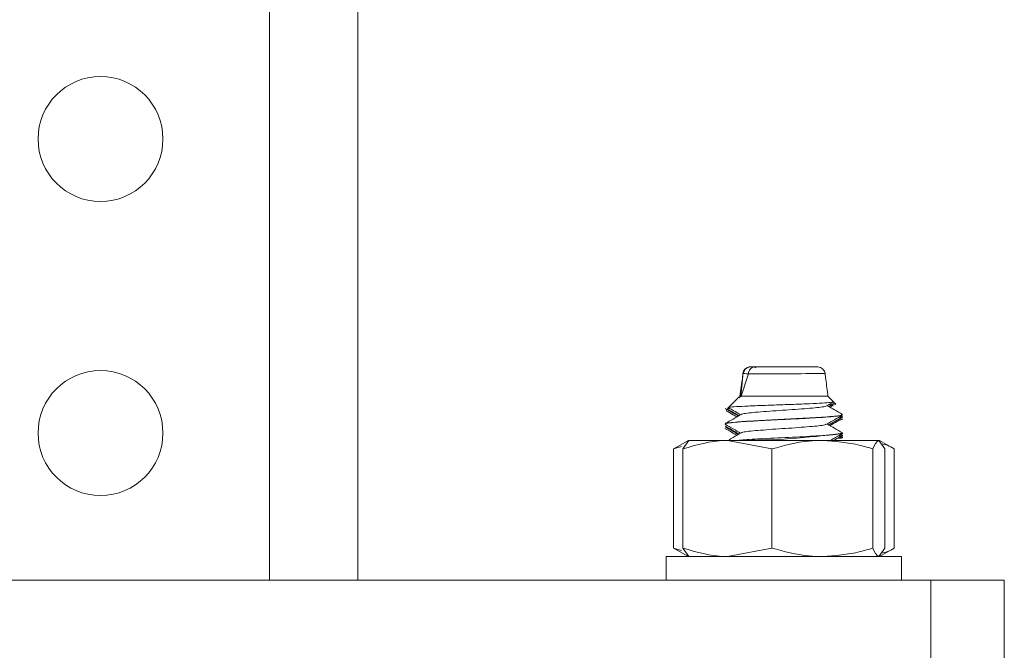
# Model space of a CAD drawing. Header units: millimetres. Extents: x -336 to 487, y -1247 to -28.
# Tile 47 of 49: x 417 to 484, y -451 to -408. Entities that reach past the tile are written whole.
import ezdxf

# ---------------------------------------------------------------- set-up
doc = ezdxf.new("R2010")
doc.units = ezdxf.units.MM

msp = doc.modelspace()

# ---------------------------------------------------------------- linework, layer by layer
at = {"color": 7, "linetype": 'Continuous', "lineweight": 0}
for p, q in [((433.515, -446.311), (433.515, -86.311)), ((466.104, -432.277), (466.103, -432.278))]:
    msp.add_line(p, q, dxfattribs=at)
at = {"color": 7, "linetype": 'Continuous', "lineweight": 15}
for p, q in [((439.515, -446.311), (439.515, -86.311)), ((466.247, -431.811), (466.249, -431.811)), ((470.777, -431.811), (470.777, -431.811)), ((470.811, -431.811), (470.811, -431.811)), ((471.287, -432.126), (471.282, -432.08)), ((465.722, -432.432), (465.515, -433.811)), ((465.686, -432.688), (465.517, -433.811)), ((465.679, -432.803), (465.561, -433.811)), ((466.102, -432.283), (465.603, -433.811)), ((465.669, -432.909), (465.726, -432.267)), ((465.726, -432.267), (465.726, -432.267)), ((465.671, -432.889), (465.577, -433.82)), ((465.433, -433.893), (464.767, -434.558)), ((465.476, -433.849), (465.433, -433.893)), ((465.46, -433.92), (465.603, -433.811)), ((465.564, -433.812), (465.585, -433.825)), ((471.515, -433.811), (465.603, -433.811)), ((471.875, -434.171), (471.515, -433.811)), ((464.63, -434.696), (464.589, -434.737)), ((464.678, -434.736), (464.615, -434.762)), ((464.767, -434.558), (464.683, -434.643)), ((471.421, -434.463), (471.862, -434.207)), ((471.566, -434.502), (471.906, -434.305)), ((471.578, -434.51), (471.945, -434.295)), ((471.863, -434.41), (471.728, -434.422)), ((471.952, -434.248), (471.875, -434.171)), ((472.054, -434.35), (471.975, -434.271)), ((472.038, -434.366), (471.979, -434.399)), ((472.449, -435.153), (472.418, -435.135)), ((472.424, -435.349), (472.419, -435.377)), ((472.505, -435.213), (472.485, -435.199)), ((472.515, -435.071), (472.515, -435.061)), ((472.515, -435.199), (472.515, -435.189)), ((472.515, -435.247), (472.515, -435.237)), ((472.515, -435.36), (472.515, -435.349)), ((464.515, -435.686), (464.515, -435.696)), ((464.515, -435.814), (464.515, -435.824)), ((464.515, -435.861), (464.515, -435.872)), ((464.515, -435.974), (464.515, -435.985)), ((462.015, -436.811), (461.059, -437.363)), ((461.647, -437.391), (462.053, -436.811)), ((464.676, -436.811), (462.017, -436.811)), ((467.704, -437.391), (464.676, -436.811)), ((471.138, -436.811), (464.676, -436.811)), ((474.977, -436.811), (471.138, -436.811)), ((472.443, -436.6), (472.35, -436.628)), ((472.473, -436.628), (472.352, -436.556)), ((472.449, -436.403), (472.418, -436.385)), ((472.515, -436.321), (472.515, -436.311)), ((472.515, -436.449), (472.515, -436.439)), ((472.515, -436.496), (472.515, -436.486)), ((472.515, -436.61), (472.515, -436.6)), ((475.382, -437.391), (474.977, -436.811)), ((475.971, -437.363), (475.015, -436.811)), ((461.545, -437.218), (461.01, -437.391)), ((461.01, -444.13), (461.01, -437.391)), ((461.647, -444.13), (461.647, -437.391)), ((467.704, -444.13), (467.704, -437.391)), ((474.571, -444.13), (474.571, -437.391)), ((475.382, -444.13), (475.382, -437.391)), ((476.02, -444.13), (476.02, -437.391)), ((461.545, -444.304), (461.01, -444.13)), ((461.059, -444.159), (462.015, -444.711)), ((461.647, -444.13), (462.053, -444.711)), ((467.704, -444.13), (464.676, -444.711)), ((475.382, -444.13), (474.977, -444.711)), ((475.015, -444.711), (475.971, -444.159)), ((460.515, -444.711), (460.515, -446.311)), ((476.515, -444.711), (460.515, -444.711)), ((476.515, -446.311), (476.515, -444.711)), ((478.515, -446.311), (363.515, -446.311)), ((478.515, -452.311), (478.515, -446.311)), ((478.515, -446.311), (483.515, -446.311)), ((483.515, -446.311), (483.515, -452.311))]:
    msp.add_line(p, q, dxfattribs=at)
at = {"color": 7, "linetype": 'Continuous', "lineweight": 15, "flags": 128}
msp.add_lwpolyline([(472.172, -436.527), (472.458, -436.482), (472.496, -436.468), (472.507, -436.462), (472.509, -436.46), (472.51, -436.46), (472.51, -436.46), (472.51, -436.46), (472.51, -436.46), (472.51, -436.46), (472.51, -436.46), (472.51, -436.46), (472.51, -436.46), (472.51, -436.46), (472.51, -436.459), (472.51, -436.459), (472.511, -436.458), (472.511, -436.449)], dxfattribs=at)
at = {"color": 7, "linetype": 'Continuous', "lineweight": 15}
for centre in [(422.015, -416.311), (422.015, -436.311)]:
    msp.add_circle(centre, 4.25, dxfattribs=at)
for centre, radius, start, end in [((466.247, -432.311), 0.5, 94.33782, 175.99221), ((466.254, -432.311), 0.5, 89.97809, 176.13072), ((470.823, -432.311), 0.5, 7.23357, 90.00085), ((465.415, -385.494), 51.316, 270.007, 277.92342)]:
    msp.add_arc(centre, radius, start, end, dxfattribs=at)
at = {"color": 7, "linetype": 'Continuous', "lineweight": 0}
msp.add_arc((467.754, -258.079), 174.206, 269.45718, 271.17042, dxfattribs=at)
at = {"color": 7, "linetype": 'Continuous', "lineweight": 15}
for points, knots in [([(466.224, -431.811), (466.214, -431.811), (466.192, -431.811), (466.114, -431.819), (465.992, -431.857), (465.856, -431.959), (465.757, -432.1), (465.736, -432.211), (465.726, -432.267)], [0, 0, 0, 0, 0.038783, 0.090414, 0.317828, 0.545224, 0.772612, 1, 1, 1, 1]), ([(466.103, -432.278), (466.111, -432.222), (466.127, -432.11), (466.209, -431.967), (466.324, -431.862), (466.43, -431.82), (466.5, -431.811), (466.522, -431.811), (466.53, -431.811)], [0, 0, 0, 0, 0.224163, 0.448327, 0.672497, 0.896683, 0.960779, 1, 1, 1, 1]), ([(466.224, -431.811), (466.229, -431.811), (466.241, -431.811), (466.327, -431.811), (466.438, -431.811), (466.514, -431.811), (466.53, -431.811)], [0, 0, 0, 0, 0.261201, 0.600248, 0.914316, 1, 1, 1, 1]), ([(466.53, -431.811), (466.614, -431.811), (466.843, -431.811), (467.282, -431.811), (467.874, -431.811), (468.529, -431.811), (469.314, -431.811), (470.009, -431.811), (470.524, -431.811), (470.791, -431.811), (470.811, -431.811), (470.818, -431.811)], [0, 0, 0, 0, 0.075952, 0.206634, 0.271259, 0.401901, 0.533126, 0.663604, 0.792337, 0.9193, 1, 1, 1, 1]), ([(466.72, -431.811), (466.712, -431.811), (466.695, -431.811), (466.634, -431.819), (466.583, -431.844), (466.542, -431.865)], [0, 0, 0, 0, 0.1220266, 0.2844757, 1, 1, 1, 1]), ([(466.615, -431.811), (466.637, -431.811), (466.669, -431.811), (466.708, -431.811), (466.72, -431.811)], [0, 0, 0, 0, 0.684323, 1, 1, 1, 1]), ([(469.477, -431.811), (469.627, -431.811), (469.777, -431.811), (469.881, -431.811), (469.881, -431.811)], [0, 0, 0, 0, 0.997139, 1, 1, 1, 1]), ([(465.726, -432.267), (465.726, -432.267), (465.725, -432.267), (465.721, -432.265), (465.734, -432.264), (465.744, -432.264)], [0, 0, 0, 0, 0.000151, 0.16219, 1, 1, 1, 1]), ([(466.103, -432.278), (466.103, -432.279), (466.103, -432.281), (466.102, -432.283), (466.102, -432.283)], [0, 0, 0, 0, 0.689924, 1, 1, 1, 1]), ([(471.515, -433.811), (471.467, -433.427), (471.402, -432.906), (471.337, -432.385), (471.32, -432.248)], [0, 0, 0, 0, 0.737213, 1, 1, 1, 1]), ([(465.58, -433.811), (465.58, -433.811), (465.577, -433.811), (465.586, -433.811), (465.597, -433.811), (465.603, -433.811)], [0, 0, 0, 0, 0.086751, 0.542725, 1, 1, 1, 1]), ([(464.527, -434.636), (464.707, -434.741), (465.004, -434.913), (465.301, -435.086), (465.418, -435.154)], [0, 0, 0, 0, 0.605083, 1, 1, 1, 1]), ([(464.598, -434.791), (464.757, -434.883), (464.998, -435.023), (465.239, -435.163), (465.321, -435.21)], [0, 0, 0, 0, 0.6586351, 1, 1, 1, 1]), ([(464.779, -434.64), (464.736, -434.644), (464.66, -434.651), (464.688, -434.658), (464.701, -434.661)], [0, 0, 0, 0, 0.566886, 1, 1, 1, 1]), ([(464.713, -434.697), (464.833, -434.767), (465.082, -434.911), (465.331, -435.056), (465.459, -435.13)], [0, 0, 0, 0, 0.4848342, 1, 1, 1, 1]), ([(471.863, -434.183), (471.873, -434.185), (471.947, -434.201), (471.725, -434.231), (471.185, -434.274), (470.293, -434.314), (469.196, -434.359), (467.99, -434.398), (466.817, -434.442), (465.801, -434.483), (465.091, -434.525), (464.741, -434.558), (464.78, -434.576), (464.788, -434.579)], [0, 0, 0, 0, 0.015175, 0.115405, 0.218252, 0.321046, 0.426207, 0.532011, 0.639033, 0.747826, 0.856752, 0.968519, 1, 1, 1, 1]), ([(464.79, -434.613), (464.883, -434.667), (465.144, -434.818), (465.403, -434.969), (465.57, -435.066)], [0, 0, 0, 0, 0.359557, 1, 1, 1, 1]), ([(471.404, -434.464), (471.404, -434.466), (471.406, -434.489), (471.152, -434.535), (470.65, -434.594), (469.929, -434.653), (469.088, -434.717), (468.19, -434.773), (467.325, -434.836), (466.563, -434.897), (465.994, -434.954), (465.671, -435.007), (465.647, -435.035), (465.639, -435.044)], [0, 0, 0, 0, 0.015528, 0.120552, 0.224376, 0.327847, 0.432968, 0.535733, 0.64045, 0.74485, 0.84782, 0.952998, 1, 1, 1, 1]), ([(472.5, -435.045), (472.321, -434.94), (471.974, -434.739), (471.627, -434.538), (471.46, -434.441)], [0, 0, 0, 0, 0.518234, 1, 1, 1, 1]), ([(471.951, -434.295), (471.965, -434.301), (472.008, -434.322), (471.854, -434.345), (471.611, -434.359), (471.599, -434.36)], [0, 0, 0, 0, 0.314855, 0.967942, 1, 1, 1, 1]), ([(471.658, -434.556), (471.695, -434.533), (471.766, -434.49), (471.838, -434.446), (471.872, -434.426)], [0, 0, 0, 0, 0.52048, 1, 1, 1, 1]), ([(472.431, -435.044), (472.455, -435.065), (472.519, -435.118), (471.585, -435.208), (469.941, -435.304), (468.091, -435.392), (466.41, -435.481), (465.1, -435.568), (464.418, -435.64), (464.57, -435.68), (464.594, -435.686)], [0, 0, 0, 0, 0.097951, 0.255518, 0.412199, 0.5448, 0.679195, 0.811489, 0.969329, 1, 1, 1, 1]), ([(465.607, -435.044), (465.428, -435.148), (465.069, -435.357), (464.709, -435.565), (464.529, -435.669)], [0, 0, 0, 0, 0.49978, 1, 1, 1, 1]), ([(464.543, -435.696), (464.536, -435.69), (464.508, -435.665), (464.769, -435.619), (465.337, -435.562), (466.203, -435.505), (467.277, -435.444), (468.44, -435.387), (469.597, -435.331), (470.671, -435.271), (471.583, -435.214), (472.207, -435.155), (472.512, -435.106), (472.488, -435.079), (472.481, -435.071)], [0, 0, 0, 0, 0.0300746, 0.1238081, 0.214946, 0.3014176, 0.4054164, 0.4972113, 0.5795631, 0.6816422, 0.7729302, 0.863775, 0.9607876, 1, 1, 1, 1]), ([(471.421, -435.713), (471.6, -435.609), (471.959, -435.401), (472.319, -435.192), (472.499, -435.088)], [0, 0, 0, 0, 0.499776, 1, 1, 1, 1]), ([(471.566, -435.752), (471.703, -435.673), (472.019, -435.489), (472.335, -435.306), (472.515, -435.202)], [0, 0, 0, 0, 0.433353, 1, 1, 1, 1]), ([(471.578, -435.76), (471.705, -435.685), (472.01, -435.507), (472.314, -435.329), (472.491, -435.225)], [0, 0, 0, 0, 0.417484, 1, 1, 1, 1]), ([(471.658, -435.806), (471.695, -435.783), (471.902, -435.657), (472.111, -435.53), (472.283, -435.427)], [0, 0, 0, 0, 0.178608, 1, 1, 1, 1]), ([(472.437, -435.189), (472.467, -435.196), (472.56, -435.216), (472.359, -435.235), (472.222, -435.249)], [0, 0, 0, 0, 0.3170184, 1, 1, 1, 1]), ([(472.252, -435.427), (472.352, -435.413), (472.513, -435.391), (472.49, -435.368), (472.481, -435.36)], [0, 0, 0, 0, 0.62257, 1, 1, 1, 1]), ([(464.543, -436.004), (464.533, -436.001), (464.508, -435.991), (464.515, -435.982), (464.519, -435.976)], [0, 0, 0, 0, 0.396606, 1, 1, 1, 1]), ([(464.531, -435.713), (464.711, -435.817), (465.057, -436.018), (465.403, -436.219), (465.57, -436.316)], [0, 0, 0, 0, 0.5190413, 1, 1, 1, 1]), ([(464.535, -435.844), (464.715, -435.948), (465.023, -436.127), (465.331, -436.306), (465.459, -436.38)], [0, 0, 0, 0, 0.583962, 1, 1, 1, 1]), ([(464.538, -435.893), (464.714, -435.995), (465.008, -436.165), (465.301, -436.336), (465.418, -436.404)], [0, 0, 0, 0, 0.600235, 1, 1, 1, 1]), ([(464.552, -436.014), (464.726, -436.115), (464.983, -436.264), (465.239, -436.413), (465.321, -436.46)], [0, 0, 0, 0, 0.679099, 1, 1, 1, 1]), ([(471.389, -435.714), (471.382, -435.722), (471.358, -435.75), (471.039, -435.802), (470.471, -435.859), (469.711, -435.921), (468.846, -435.983), (467.948, -436.04), (467.106, -436.103), (466.384, -436.162), (465.88, -436.221), (465.624, -436.268), (465.626, -436.291), (465.626, -436.294)], [0, 0, 0, 0, 0.044524, 0.149704, 0.25269, 0.357071, 0.461805, 0.564563, 0.669678, 0.773176, 0.876975, 0.982008, 1, 1, 1, 1]), ([(472.5, -436.295), (472.321, -436.19), (471.974, -435.989), (471.627, -435.788), (471.46, -435.691)], [0, 0, 0, 0, 0.518234, 1, 1, 1, 1]), ([(464.676, -436.811), (464.604, -436.811), (463.581, -436.82), (462.579, -437.116), (461.647, -437.391)], [0, 0, 0, 0, 0.070215, 1, 1, 1, 1]), ([(465.607, -436.294), (465.428, -436.398), (465.131, -436.571), (464.834, -436.743), (464.717, -436.811)], [0, 0, 0, 0, 0.604901, 1, 1, 1, 1]), ([(472.444, -436.293), (472.471, -436.299), (472.64, -436.333), (472.234, -436.396), (471.18, -436.484), (469.378, -436.583), (467.422, -436.676), (465.975, -436.754), (465.509, -436.797), (465.355, -436.811)], [0, 0, 0, 0, 0.03139, 0.196987, 0.361822, 0.557487, 0.750801, 0.917207, 1, 1, 1, 1]), ([(471.138, -436.811), (470.825, -436.819), (469.663, -436.851), (468.531, -437.163), (467.704, -437.391)], [0, 0, 0, 0, 0.268634, 1, 1, 1, 1]), ([(474.571, -437.391), (474.283, -437.304), (473.164, -436.963), (472.001, -436.876), (471.138, -436.811)], [0, 0, 0, 0, 0.257551, 1, 1, 1, 1]), ([(471.684, -436.811), (471.776, -436.757), (472.047, -436.6), (472.319, -436.442), (472.499, -436.338)], [0, 0, 0, 0, 0.338315, 1, 1, 1, 1]), ([(471.896, -436.811), (471.923, -436.795), (472.129, -436.676), (472.335, -436.556), (472.515, -436.452)], [0, 0, 0, 0, 0.130684, 1, 1, 1, 1]), ([(471.918, -436.811), (471.932, -436.803), (472.123, -436.691), (472.314, -436.579), (472.491, -436.475)], [0, 0, 0, 0, 0.072652, 1, 1, 1, 1]), ([(472.424, -436.439), (472.465, -436.452), (472.529, -436.474), (472.297, -436.496), (472.212, -436.504)], [0, 0, 0, 0, 0.631727, 1, 1, 1, 1]), ([(472.229, -436.677), (472.296, -436.67), (472.5, -436.646), (472.508, -436.625), (472.513, -436.61)], [0, 0, 0, 0, 0.328289, 1, 1, 1, 1]), ([(472.406, -436.543), (472.473, -436.522), (472.548, -436.499), (472.494, -436.477), (472.488, -436.475)], [0, 0, 0, 0, 0.892229, 1, 1, 1, 1]), ([(474.977, -436.811), (474.967, -436.811), (474.83, -436.82), (474.696, -437.116), (474.571, -437.391)], [0, 0, 0, 0, 0.0702148, 1, 1, 1, 1]), ([(476.02, -437.391), (475.866, -437.298), (475.578, -437.122), (475.279, -437.069), (475.14, -437.044)], [0, 0, 0, 0, 0.534182, 1, 1, 1, 1]), ([(464.676, -444.711), (464.604, -444.71), (463.581, -444.702), (462.579, -444.406), (461.647, -444.13)], [0, 0, 0, 0, 0.070215, 1, 1, 1, 1]), ([(471.138, -444.711), (470.825, -444.702), (469.663, -444.67), (468.531, -444.358), (467.704, -444.13)], [0, 0, 0, 0, 0.268634, 1, 1, 1, 1]), ([(474.571, -444.13), (474.283, -444.218), (473.164, -444.558), (472.001, -444.646), (471.138, -444.711)], [0, 0, 0, 0, 0.2575513, 1, 1, 1, 1]), ([(474.977, -444.711), (474.967, -444.71), (474.83, -444.702), (474.696, -444.406), (474.571, -444.13)], [0, 0, 0, 0, 0.070215, 1, 1, 1, 1]), ([(476.02, -444.13), (475.866, -444.224), (475.578, -444.399), (475.279, -444.453), (475.14, -444.478)], [0, 0, 0, 0, 0.534182, 1, 1, 1, 1])]:
    msp.add_open_spline(points, degree=3, knots=knots, dxfattribs=at)
at = {"color": 7, "linetype": 'Continuous', "lineweight": 0}
msp.add_open_spline([(466.102, -432.283), (466.102, -432.283), (466.083, -432.282), (465.992, -432.275), (465.853, -432.267), (465.751, -432.263), (465.728, -432.265), (465.726, -432.267), (465.726, -432.267)], degree=3, knots=[0, 0, 0, 0, 0.000044, 0.080483, 0.398427, 0.741597, 0.999956, 1, 1, 1, 1], dxfattribs=at)

doc.saveas('drawing.dxf')
